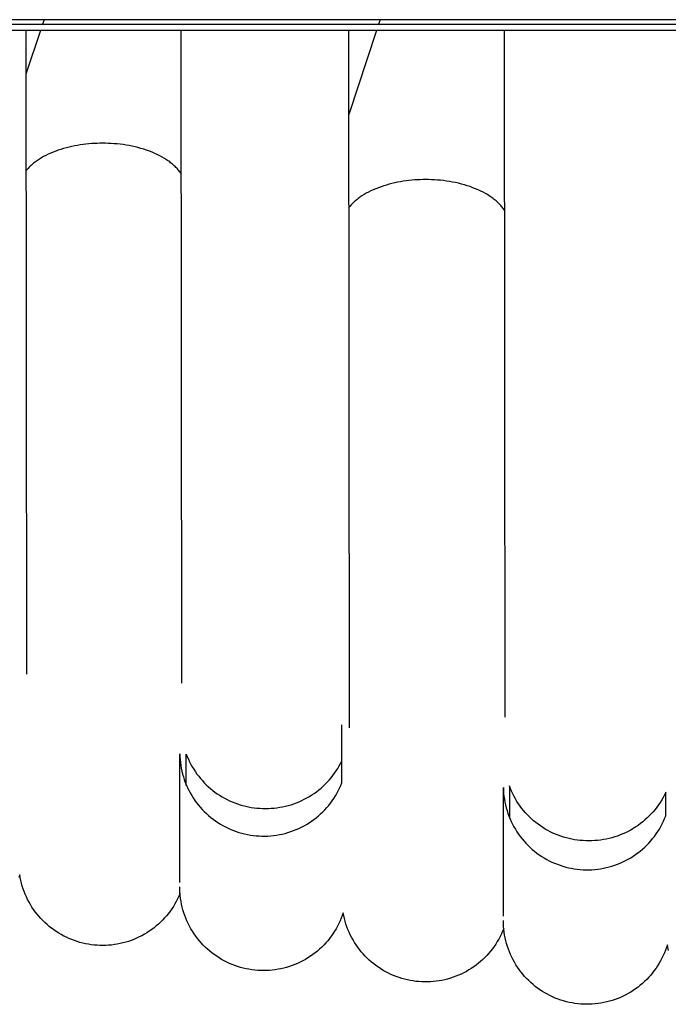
# Model space of a CAD drawing. Header units: millimetres. Extents: x 5000 to 6727, y 0 to 1679.
# Tile 46 of 106: x 5245 to 5278, y 1203 to 1253. Entities that reach past the tile are written whole.
import ezdxf

# ---------------------------------------------------------------- set-up
doc = ezdxf.new("R2010")
doc.units = ezdxf.units.MM
doc.layers.add('Make2D$Sichtbar$Kurven', color=18, linetype='Continuous', true_color=0x000000)

msp = doc.modelspace()

# ---------------------------------------------------------------- linework, layer by layer
at = {"layer": 'Make2D$Sichtbar$Kurven', "color": 18, "lineweight": -3, "true_color": 0x000000}
for p, q in [((5662.502, 1252.648), (5052.502, 1252.648)), ((5052.502, 1252.418), (5662.502, 1252.418)), ((5246.539, 1252.648), (5246.462, 1252.418)), ((5263.58, 1252.648), (5263.504, 1252.418)), ((5662.502, 1252.096), (5052.502, 1252.096)), ((5245.614, 1252.096), (5245.645, 1219.416)), ((5246.355, 1252.096), (5245.616, 1249.876)), ((5253.515, 1218.952), (5253.486, 1252.096)), ((5261.986, 1252.096), (5262.017, 1216.691)), ((5263.398, 1252.096), (5261.99, 1247.838)), ((5269.919, 1217.229), (5269.893, 1252.096)), ((5245.616, 1250.116), (5245.693, 1250.106)), ((5248.943, 1246.355), (5248.801, 1246.343)), ((5249.083, 1246.364), (5248.943, 1246.355)), ((5249.223, 1246.37), (5249.083, 1246.364)), ((5249.361, 1246.374), (5249.223, 1246.37)), ((5249.497, 1246.375), (5249.361, 1246.374)), ((5249.642, 1246.374), (5249.497, 1246.375)), ((5249.789, 1246.37), (5249.642, 1246.374)), ((5249.938, 1246.362), (5249.789, 1246.37)), ((5250.088, 1246.352), (5249.938, 1246.362)), ((5250.239, 1246.339), (5250.088, 1246.352)), ((5246.869, 1245.87), (5246.747, 1245.814)), ((5246.995, 1245.923), (5246.869, 1245.87)), ((5247.124, 1245.973), (5246.995, 1245.923)), ((5247.256, 1246.02), (5247.124, 1245.973)), ((5247.39, 1246.065), (5247.256, 1246.02)), ((5247.527, 1246.106), (5247.39, 1246.065)), ((5247.665, 1246.145), (5247.527, 1246.106)), ((5247.805, 1246.18), (5247.665, 1246.145)), ((5247.946, 1246.212), (5247.805, 1246.18)), ((5248.088, 1246.242), (5247.946, 1246.212)), ((5248.23, 1246.268), (5248.088, 1246.242)), ((5248.373, 1246.291), (5248.23, 1246.268)), ((5248.516, 1246.312), (5248.373, 1246.291)), ((5248.659, 1246.329), (5248.516, 1246.312)), ((5248.801, 1246.343), (5248.659, 1246.329)), ((5250.39, 1246.322), (5250.239, 1246.339)), ((5250.543, 1246.303), (5250.39, 1246.322)), ((5250.695, 1246.279), (5250.543, 1246.303)), ((5250.847, 1246.253), (5250.695, 1246.279)), ((5250.999, 1246.223), (5250.847, 1246.253)), ((5251.149, 1246.189), (5250.999, 1246.223)), ((5251.298, 1246.152), (5251.149, 1246.189)), ((5251.446, 1246.112), (5251.298, 1246.152)), ((5251.592, 1246.068), (5251.446, 1246.112)), ((5251.735, 1246.021), (5251.592, 1246.068)), ((5251.875, 1245.971), (5251.735, 1246.021)), ((5252.012, 1245.917), (5251.875, 1245.971)), ((5252.146, 1245.86), (5252.012, 1245.917)), ((5252.276, 1245.8), (5252.146, 1245.86)), ((5246.004, 1245.359), (5245.96, 1245.323)), ((5246.049, 1245.395), (5246.004, 1245.359)), ((5246.096, 1245.43), (5246.049, 1245.395)), ((5246.144, 1245.465), (5246.096, 1245.43)), ((5246.193, 1245.499), (5246.144, 1245.465)), ((5246.295, 1245.567), (5246.193, 1245.499)), ((5246.402, 1245.632), (5246.295, 1245.567)), ((5246.513, 1245.695), (5246.402, 1245.632)), ((5246.628, 1245.756), (5246.513, 1245.695)), ((5246.747, 1245.814), (5246.628, 1245.756)), ((5252.401, 1245.737), (5252.276, 1245.8)), ((5252.522, 1245.672), (5252.401, 1245.737)), ((5252.638, 1245.604), (5252.522, 1245.672)), ((5252.695, 1245.569), (5252.638, 1245.604)), ((5252.75, 1245.533), (5252.695, 1245.569)), ((5252.803, 1245.497), (5252.75, 1245.533)), ((5252.856, 1245.46), (5252.803, 1245.497)), ((5252.907, 1245.423), (5252.856, 1245.46)), ((5252.956, 1245.385), (5252.907, 1245.423)), ((5253.004, 1245.347), (5252.956, 1245.385)), ((5253.051, 1245.308), (5253.004, 1245.347)), ((5245.653, 1245.021), (5245.621, 1244.983)), ((5245.687, 1245.06), (5245.653, 1245.021)), ((5245.722, 1245.098), (5245.687, 1245.06)), ((5245.758, 1245.137), (5245.722, 1245.098)), ((5245.796, 1245.174), (5245.758, 1245.137)), ((5245.835, 1245.212), (5245.796, 1245.174)), ((5245.875, 1245.249), (5245.835, 1245.212)), ((5245.917, 1245.286), (5245.875, 1245.249)), ((5245.96, 1245.323), (5245.917, 1245.286)), ((5253.096, 1245.269), (5253.051, 1245.308)), ((5253.14, 1245.23), (5253.096, 1245.269)), ((5253.182, 1245.19), (5253.14, 1245.23)), ((5253.222, 1245.15), (5253.182, 1245.19)), ((5253.261, 1245.109), (5253.222, 1245.15)), ((5253.299, 1245.068), (5253.261, 1245.109)), ((5253.335, 1245.027), (5253.299, 1245.068)), ((5253.37, 1244.986), (5253.335, 1245.027)), ((5253.403, 1244.945), (5253.37, 1244.986)), ((5253.434, 1244.903), (5253.403, 1244.945)), ((5253.464, 1244.861), (5253.434, 1244.903)), ((5253.492, 1244.819), (5253.464, 1244.861)), ((5264.324, 1244.362), (5264.181, 1244.329)), ((5264.467, 1244.393), (5264.324, 1244.362)), ((5264.611, 1244.42), (5264.467, 1244.393)), ((5264.756, 1244.443), (5264.611, 1244.42)), ((5264.901, 1244.464), (5264.756, 1244.443)), ((5265.045, 1244.482), (5264.901, 1244.464)), ((5265.189, 1244.497), (5265.045, 1244.482)), ((5265.333, 1244.509), (5265.189, 1244.497)), ((5265.475, 1244.518), (5265.333, 1244.509)), ((5265.616, 1244.525), (5265.475, 1244.518)), ((5265.756, 1244.528), (5265.616, 1244.525)), ((5265.894, 1244.53), (5265.756, 1244.528)), ((5266.04, 1244.528), (5265.894, 1244.53)), ((5266.188, 1244.524), (5266.04, 1244.528)), ((5266.337, 1244.517), (5266.188, 1244.524)), ((5266.488, 1244.506), (5266.337, 1244.517)), ((5266.64, 1244.493), (5266.488, 1244.506)), ((5266.793, 1244.476), (5266.64, 1244.493)), ((5266.946, 1244.456), (5266.793, 1244.476)), ((5267.099, 1244.432), (5266.946, 1244.456)), ((5267.252, 1244.405), (5267.099, 1244.432)), ((5267.405, 1244.375), (5267.252, 1244.405)), ((5267.556, 1244.341), (5267.405, 1244.375)), ((5262.995, 1243.894), (5262.879, 1243.832)), ((5263.114, 1243.954), (5262.995, 1243.894)), ((5263.237, 1244.011), (5263.114, 1243.954)), ((5263.364, 1244.065), (5263.237, 1244.011)), ((5263.494, 1244.117), (5263.364, 1244.065)), ((5263.627, 1244.165), (5263.494, 1244.117)), ((5263.762, 1244.211), (5263.627, 1244.165)), ((5263.9, 1244.253), (5263.762, 1244.211)), ((5264.04, 1244.293), (5263.9, 1244.253)), ((5264.181, 1244.329), (5264.04, 1244.293)), ((5267.706, 1244.304), (5267.556, 1244.341)), ((5267.855, 1244.263), (5267.706, 1244.304)), ((5268.001, 1244.218), (5267.855, 1244.263)), ((5268.145, 1244.17), (5268.001, 1244.218)), ((5268.286, 1244.119), (5268.145, 1244.17)), ((5268.423, 1244.065), (5268.286, 1244.119)), ((5268.557, 1244.007), (5268.423, 1244.065)), ((5268.687, 1243.946), (5268.557, 1244.007)), ((5268.813, 1243.883), (5268.687, 1243.946)), ((5268.934, 1243.816), (5268.813, 1243.883)), ((5262.244, 1243.376), (5262.204, 1243.338)), ((5262.285, 1243.414), (5262.244, 1243.376)), ((5262.328, 1243.451), (5262.285, 1243.414)), ((5262.371, 1243.488), (5262.328, 1243.451)), ((5262.417, 1243.525), (5262.371, 1243.488)), ((5262.463, 1243.561), (5262.417, 1243.525)), ((5262.511, 1243.596), (5262.463, 1243.561)), ((5262.56, 1243.632), (5262.511, 1243.596)), ((5262.61, 1243.666), (5262.56, 1243.632)), ((5262.662, 1243.701), (5262.61, 1243.666)), ((5262.768, 1243.767), (5262.662, 1243.701)), ((5262.879, 1243.832), (5262.768, 1243.767)), ((5268.993, 1243.782), (5268.934, 1243.816)), ((5269.051, 1243.747), (5268.993, 1243.782)), ((5269.107, 1243.712), (5269.051, 1243.747)), ((5269.162, 1243.676), (5269.107, 1243.712)), ((5269.216, 1243.639), (5269.162, 1243.676)), ((5269.268, 1243.602), (5269.216, 1243.639)), ((5269.319, 1243.564), (5269.268, 1243.602)), ((5269.368, 1243.526), (5269.319, 1243.564)), ((5269.416, 1243.487), (5269.368, 1243.526)), ((5269.462, 1243.448), (5269.416, 1243.487)), ((5269.507, 1243.409), (5269.462, 1243.448)), ((5269.551, 1243.369), (5269.507, 1243.409)), ((5269.593, 1243.329), (5269.551, 1243.369)), ((5262.025, 1243.144), (5261.994, 1243.105)), ((5262.058, 1243.184), (5262.025, 1243.144)), ((5262.093, 1243.223), (5262.058, 1243.184)), ((5262.128, 1243.261), (5262.093, 1243.223)), ((5262.165, 1243.3), (5262.128, 1243.261)), ((5262.204, 1243.338), (5262.165, 1243.3)), ((5269.633, 1243.288), (5269.593, 1243.329)), ((5269.672, 1243.247), (5269.633, 1243.288)), ((5269.709, 1243.206), (5269.672, 1243.247)), ((5269.745, 1243.164), (5269.709, 1243.206)), ((5269.779, 1243.122), (5269.745, 1243.164)), ((5269.812, 1243.081), (5269.779, 1243.122)), ((5269.843, 1243.038), (5269.812, 1243.081)), ((5269.872, 1242.996), (5269.843, 1243.038)), ((5269.9, 1242.954), (5269.872, 1242.996)), ((5261.644, 1214.796), (5261.644, 1216.845)), ((5253.417, 1208.836), (5253.417, 1215.372)), ((5253.417, 1215.372), (5253.422, 1215.224)), ((5253.747, 1213.758), (5253.747, 1215.36)), ((5253.747, 1215.36), (5253.8, 1215.226)), ((5253.422, 1215.224), (5253.433, 1215.076)), ((5253.433, 1215.076), (5253.448, 1214.929)), ((5253.448, 1214.929), (5253.469, 1214.782)), ((5253.8, 1215.226), (5253.857, 1215.094)), ((5253.857, 1215.094), (5253.919, 1214.963)), ((5253.919, 1214.963), (5253.985, 1214.835)), ((5261.508, 1214.755), (5261.578, 1214.883)), ((5261.578, 1214.883), (5261.644, 1215.013)), ((5253.469, 1214.782), (5253.495, 1214.636)), ((5253.495, 1214.636), (5253.526, 1214.491)), ((5253.526, 1214.491), (5253.562, 1214.347)), ((5253.985, 1214.835), (5254.055, 1214.709)), ((5254.055, 1214.709), (5254.13, 1214.586)), ((5254.13, 1214.586), (5254.209, 1214.465)), ((5254.209, 1214.465), (5254.292, 1214.347)), ((5261.185, 1214.269), (5261.272, 1214.386)), ((5261.272, 1214.386), (5261.355, 1214.506)), ((5261.355, 1214.506), (5261.433, 1214.629)), ((5261.433, 1214.629), (5261.508, 1214.755)), ((5261.644, 1213.9), (5261.644, 1214.796)), ((5253.562, 1214.347), (5253.603, 1214.205)), ((5253.603, 1214.205), (5253.649, 1214.064)), ((5253.649, 1214.064), (5253.7, 1213.925)), ((5253.7, 1213.925), (5253.756, 1213.787)), ((5254.292, 1214.347), (5254.379, 1214.232)), ((5254.379, 1214.232), (5254.469, 1214.12)), ((5254.469, 1214.12), (5254.564, 1214.011)), ((5254.564, 1214.011), (5254.662, 1213.905)), ((5254.662, 1213.905), (5254.764, 1213.802)), ((5260.799, 1213.831), (5260.901, 1213.936)), ((5260.901, 1213.936), (5260.999, 1214.043)), ((5260.999, 1214.043), (5261.094, 1214.154)), ((5261.094, 1214.154), (5261.185, 1214.269)), ((5261.587, 1213.763), (5261.644, 1213.9)), ((5253.756, 1213.787), (5253.816, 1213.652)), ((5253.816, 1213.652), (5253.881, 1213.519)), ((5253.881, 1213.519), (5253.951, 1213.388)), ((5253.951, 1213.388), (5254.025, 1213.259)), ((5254.764, 1213.802), (5254.869, 1213.704)), ((5254.869, 1213.704), (5254.977, 1213.608)), ((5254.977, 1213.608), (5255.089, 1213.517)), ((5255.089, 1213.517), (5255.203, 1213.429)), ((5255.203, 1213.429), (5255.321, 1213.346)), ((5260.117, 1213.284), (5260.238, 1213.365)), ((5260.238, 1213.365), (5260.356, 1213.45)), ((5260.356, 1213.45), (5260.472, 1213.54)), ((5260.472, 1213.54), (5260.584, 1213.633)), ((5260.584, 1213.633), (5260.693, 1213.73)), ((5260.693, 1213.73), (5260.799, 1213.831)), ((5261.315, 1213.237), (5261.39, 1213.365)), ((5261.39, 1213.365), (5261.46, 1213.495)), ((5261.46, 1213.495), (5261.526, 1213.628)), ((5261.526, 1213.628), (5261.587, 1213.763)), ((5269.833, 1207.124), (5269.833, 1213.66)), ((5269.833, 1213.66), (5269.839, 1213.511)), ((5269.839, 1213.511), (5269.849, 1213.363)), ((5269.849, 1213.363), (5269.865, 1213.215)), ((5270.196, 1213.606), (5270.144, 1213.741)), ((5270.144, 1213.741), (5270.144, 1212.094)), ((5270.252, 1213.472), (5270.196, 1213.606)), ((5270.314, 1213.341), (5270.252, 1213.472)), ((5278.073, 1213.426), (5278.008, 1213.293)), ((5278.073, 1213.254), (5278.073, 1213.426)), ((5254.025, 1213.259), (5254.104, 1213.134)), ((5254.104, 1213.134), (5254.186, 1213.011)), ((5254.186, 1213.011), (5254.274, 1212.891)), ((5254.274, 1212.891), (5254.365, 1212.774)), ((5255.321, 1213.346), (5255.441, 1213.266)), ((5255.441, 1213.266), (5255.564, 1213.191)), ((5255.564, 1213.191), (5255.69, 1213.119)), ((5255.69, 1213.119), (5255.817, 1213.052)), ((5255.817, 1213.052), (5255.947, 1212.99)), ((5255.947, 1212.99), (5256.079, 1212.932)), ((5256.079, 1212.932), (5256.213, 1212.878)), ((5256.213, 1212.878), (5256.349, 1212.829)), ((5259.2, 1212.837), (5259.338, 1212.887)), ((5259.338, 1212.887), (5259.473, 1212.942)), ((5259.473, 1212.942), (5259.606, 1213.001)), ((5259.606, 1213.001), (5259.737, 1213.065)), ((5259.737, 1213.065), (5259.866, 1213.134)), ((5259.866, 1213.134), (5259.993, 1213.207)), ((5259.993, 1213.207), (5260.117, 1213.284)), ((5260.972, 1212.754), (5261.064, 1212.87)), ((5261.064, 1212.87), (5261.152, 1212.989)), ((5261.152, 1212.989), (5261.235, 1213.112)), ((5261.235, 1213.112), (5261.315, 1213.237)), ((5269.865, 1213.215), (5269.886, 1213.068)), ((5269.886, 1213.068), (5269.912, 1212.922)), ((5269.912, 1212.922), (5269.944, 1212.776)), ((5270.38, 1213.212), (5270.314, 1213.341)), ((5270.45, 1213.085), (5270.38, 1213.212)), ((5270.524, 1212.96), (5270.45, 1213.085)), ((5270.603, 1212.839), (5270.524, 1212.96)), ((5277.788, 1212.908), (5277.705, 1212.786)), ((5277.866, 1213.034), (5277.788, 1212.908)), ((5277.939, 1213.162), (5277.866, 1213.034)), ((5278.008, 1213.293), (5277.939, 1213.162)), ((5278.073, 1212.221), (5278.073, 1213.254)), ((5254.365, 1212.774), (5254.46, 1212.661)), ((5254.46, 1212.661), (5254.559, 1212.55)), ((5254.559, 1212.55), (5254.662, 1212.444)), ((5254.662, 1212.444), (5254.769, 1212.341)), ((5256.349, 1212.829), (5256.486, 1212.785)), ((5256.486, 1212.785), (5256.625, 1212.745)), ((5256.625, 1212.745), (5256.765, 1212.71)), ((5256.654, 1212.744), (5256.653, 1212.744)), ((5256.765, 1212.71), (5256.906, 1212.68)), ((5256.906, 1212.68), (5257.048, 1212.655)), ((5257.048, 1212.655), (5257.191, 1212.634)), ((5257.191, 1212.634), (5257.334, 1212.619)), ((5257.334, 1212.619), (5257.478, 1212.608)), ((5257.478, 1212.608), (5257.622, 1212.602)), ((5257.622, 1212.602), (5257.767, 1212.601)), ((5257.767, 1212.601), (5257.913, 1212.602)), ((5257.913, 1212.602), (5258.059, 1212.609)), ((5258.059, 1212.609), (5258.204, 1212.62)), ((5258.204, 1212.62), (5258.349, 1212.636)), ((5258.349, 1212.636), (5258.494, 1212.657)), ((5258.494, 1212.657), (5258.637, 1212.683)), ((5258.637, 1212.683), (5258.78, 1212.714)), ((5258.78, 1212.714), (5258.922, 1212.75)), ((5258.922, 1212.75), (5259.062, 1212.791)), ((5259.062, 1212.791), (5259.2, 1212.837)), ((5260.565, 1212.323), (5260.672, 1212.425)), ((5260.672, 1212.425), (5260.776, 1212.531)), ((5260.776, 1212.531), (5260.876, 1212.641)), ((5260.876, 1212.641), (5260.972, 1212.754)), ((5269.944, 1212.776), (5269.98, 1212.632)), ((5269.98, 1212.632), (5270.021, 1212.489)), ((5270.021, 1212.489), (5270.067, 1212.348)), ((5270.067, 1212.348), (5270.118, 1212.208)), ((5270.685, 1212.72), (5270.603, 1212.839)), ((5270.772, 1212.604), (5270.685, 1212.72)), ((5270.863, 1212.491), (5270.772, 1212.604)), ((5270.957, 1212.381), (5270.863, 1212.491)), ((5271.055, 1212.274), (5270.957, 1212.381)), ((5277.434, 1212.435), (5277.335, 1212.325)), ((5277.528, 1212.549), (5277.434, 1212.435)), ((5277.619, 1212.666), (5277.528, 1212.549)), ((5277.705, 1212.786), (5277.619, 1212.666)), ((5254.769, 1212.341), (5254.879, 1212.241)), ((5254.879, 1212.241), (5254.992, 1212.146)), ((5254.992, 1212.146), (5255.109, 1212.055)), ((5255.109, 1212.055), (5255.229, 1211.967)), ((5255.229, 1211.967), (5255.352, 1211.884)), ((5255.352, 1211.884), (5255.477, 1211.806)), ((5259.853, 1211.792), (5259.979, 1211.87)), ((5259.979, 1211.87), (5260.103, 1211.952)), ((5260.103, 1211.952), (5260.223, 1212.039)), ((5260.223, 1212.039), (5260.34, 1212.13)), ((5260.34, 1212.13), (5260.454, 1212.224)), ((5260.454, 1212.224), (5260.565, 1212.323)), ((5270.118, 1212.208), (5270.174, 1212.071)), ((5270.174, 1212.071), (5270.235, 1211.935)), ((5270.235, 1211.935), (5270.301, 1211.801)), ((5271.157, 1212.171), (5271.055, 1212.274)), ((5271.262, 1212.071), (5271.157, 1212.171)), ((5271.371, 1211.975), (5271.262, 1212.071)), ((5271.483, 1211.883), (5271.371, 1211.975)), ((5271.598, 1211.795), (5271.483, 1211.883)), ((5276.905, 1211.92), (5276.789, 1211.829)), ((5277.017, 1212.016), (5276.905, 1211.92)), ((5277.127, 1212.115), (5277.017, 1212.016)), ((5277.233, 1212.218), (5277.127, 1212.115)), ((5277.335, 1212.325), (5277.233, 1212.218)), ((5277.892, 1211.813), (5277.957, 1211.947)), ((5277.957, 1211.947), (5278.017, 1212.083)), ((5278.017, 1212.083), (5278.073, 1212.221)), ((5255.477, 1211.806), (5255.606, 1211.731)), ((5255.606, 1211.731), (5255.736, 1211.662)), ((5255.736, 1211.662), (5255.87, 1211.596)), ((5255.87, 1211.596), (5256.005, 1211.536)), ((5256.005, 1211.536), (5256.142, 1211.48)), ((5256.142, 1211.48), (5256.281, 1211.429)), ((5256.281, 1211.429), (5256.422, 1211.383)), ((5256.422, 1211.383), (5256.565, 1211.342)), ((5258.763, 1211.335), (5258.906, 1211.375)), ((5258.906, 1211.375), (5259.047, 1211.421)), ((5259.047, 1211.421), (5259.187, 1211.471)), ((5259.187, 1211.471), (5259.324, 1211.526)), ((5259.324, 1211.526), (5259.46, 1211.585)), ((5259.46, 1211.585), (5259.593, 1211.65)), ((5259.593, 1211.65), (5259.725, 1211.719)), ((5259.725, 1211.719), (5259.853, 1211.792)), ((5270.301, 1211.801), (5270.371, 1211.67)), ((5270.371, 1211.67), (5270.445, 1211.542)), ((5270.445, 1211.542), (5270.524, 1211.416)), ((5270.524, 1211.416), (5270.608, 1211.293)), ((5271.716, 1211.71), (5271.598, 1211.795)), ((5271.836, 1211.63), (5271.716, 1211.71)), ((5271.959, 1211.554), (5271.836, 1211.63)), ((5272.085, 1211.482), (5271.959, 1211.554)), ((5272.214, 1211.414), (5272.085, 1211.482)), ((5272.344, 1211.351), (5272.214, 1211.414)), ((5272.477, 1211.292), (5272.344, 1211.351)), ((5276.032, 1211.369), (5275.897, 1211.308)), ((5276.165, 1211.434), (5276.032, 1211.369)), ((5276.295, 1211.504), (5276.165, 1211.434)), ((5276.422, 1211.579), (5276.295, 1211.504)), ((5276.547, 1211.658), (5276.422, 1211.579)), ((5276.669, 1211.741), (5276.547, 1211.658)), ((5276.789, 1211.829), (5276.669, 1211.741)), ((5277.587, 1211.304), (5277.67, 1211.427)), ((5277.67, 1211.427), (5277.748, 1211.553)), ((5277.748, 1211.553), (5277.822, 1211.682)), ((5277.822, 1211.682), (5277.892, 1211.813)), ((5256.565, 1211.342), (5256.708, 1211.306)), ((5256.708, 1211.306), (5256.853, 1211.274)), ((5256.853, 1211.274), (5256.999, 1211.248)), ((5256.999, 1211.248), (5257.146, 1211.227)), ((5257.146, 1211.227), (5257.293, 1211.211)), ((5257.293, 1211.211), (5257.441, 1211.201)), ((5257.441, 1211.201), (5257.589, 1211.195)), ((5257.589, 1211.195), (5257.738, 1211.195)), ((5257.738, 1211.195), (5257.886, 1211.199)), ((5257.886, 1211.199), (5258.034, 1211.209)), ((5258.034, 1211.209), (5258.181, 1211.224)), ((5258.181, 1211.224), (5258.328, 1211.244)), ((5258.328, 1211.244), (5258.474, 1211.269)), ((5258.474, 1211.269), (5258.619, 1211.3)), ((5258.619, 1211.3), (5258.763, 1211.335)), ((5270.608, 1211.293), (5270.695, 1211.172)), ((5270.695, 1211.172), (5270.787, 1211.055)), ((5270.787, 1211.055), (5270.883, 1210.942)), ((5270.883, 1210.942), (5270.982, 1210.831)), ((5272.611, 1211.238), (5272.477, 1211.292)), ((5272.747, 1211.189), (5272.611, 1211.238)), ((5272.885, 1211.144), (5272.747, 1211.189)), ((5273.024, 1211.104), (5272.885, 1211.144)), ((5273.165, 1211.069), (5273.024, 1211.104)), ((5273.307, 1211.038), (5273.165, 1211.069)), ((5273.449, 1211.013), (5273.307, 1211.038)), ((5273.593, 1210.992), (5273.449, 1211.013)), ((5273.737, 1210.976), (5273.593, 1210.992)), ((5273.881, 1210.966), (5273.737, 1210.976)), ((5274.026, 1210.96), (5273.881, 1210.966)), ((5274.171, 1210.959), (5274.026, 1210.96)), ((5274.319, 1210.96), (5274.171, 1210.959)), ((5274.467, 1210.966), (5274.319, 1210.96)), ((5274.614, 1210.978), (5274.467, 1210.966)), ((5274.761, 1210.995), (5274.614, 1210.978)), ((5274.907, 1211.016), (5274.761, 1210.995)), ((5275.053, 1211.043), (5274.907, 1211.016)), ((5275.197, 1211.075), (5275.053, 1211.043)), ((5275.34, 1211.112), (5275.197, 1211.075)), ((5275.482, 1211.153), (5275.34, 1211.112)), ((5275.622, 1211.2), (5275.482, 1211.153)), ((5275.761, 1211.252), (5275.622, 1211.2)), ((5275.897, 1211.308), (5275.761, 1211.252)), ((5277.213, 1210.841), (5277.313, 1210.952)), ((5277.313, 1210.952), (5277.408, 1211.066)), ((5277.408, 1211.066), (5277.499, 1211.183)), ((5277.499, 1211.183), (5277.587, 1211.304)), ((5270.982, 1210.831), (5271.086, 1210.725)), ((5271.086, 1210.725), (5271.193, 1210.622)), ((5271.193, 1210.622), (5271.304, 1210.522)), ((5271.304, 1210.522), (5271.418, 1210.427)), ((5271.418, 1210.427), (5271.535, 1210.336)), ((5276.662, 1210.344), (5276.779, 1210.435)), ((5276.779, 1210.435), (5276.893, 1210.531)), ((5276.893, 1210.531), (5277.003, 1210.631)), ((5277.003, 1210.631), (5277.11, 1210.734)), ((5277.11, 1210.734), (5277.213, 1210.841)), ((5271.535, 1210.336), (5271.655, 1210.248)), ((5271.655, 1210.248), (5271.779, 1210.165)), ((5271.779, 1210.165), (5271.905, 1210.087)), ((5271.905, 1210.087), (5272.034, 1210.013)), ((5272.034, 1210.013), (5272.165, 1209.943)), ((5272.165, 1209.943), (5272.299, 1209.878)), ((5272.299, 1209.878), (5272.435, 1209.818)), ((5275.764, 1209.823), (5275.9, 1209.884)), ((5275.9, 1209.884), (5276.033, 1209.949)), ((5276.033, 1209.949), (5276.164, 1210.019)), ((5276.164, 1210.019), (5276.293, 1210.094)), ((5276.293, 1210.094), (5276.419, 1210.173)), ((5276.419, 1210.173), (5276.542, 1210.256)), ((5276.542, 1210.256), (5276.662, 1210.344)), ((5272.435, 1209.818), (5272.573, 1209.763)), ((5272.573, 1209.763), (5272.713, 1209.712)), ((5272.713, 1209.712), (5272.854, 1209.666)), ((5272.854, 1209.666), (5272.997, 1209.625)), ((5272.997, 1209.625), (5273.142, 1209.59)), ((5273.142, 1209.59), (5273.287, 1209.559)), ((5273.287, 1209.559), (5273.434, 1209.534)), ((5273.434, 1209.534), (5273.581, 1209.513)), ((5273.581, 1209.513), (5273.729, 1209.498)), ((5273.729, 1209.498), (5273.877, 1209.488)), ((5273.877, 1209.488), (5274.026, 1209.483)), ((5274.026, 1209.483), (5274.174, 1209.483)), ((5274.174, 1209.483), (5274.323, 1209.488)), ((5274.323, 1209.488), (5274.471, 1209.499)), ((5274.471, 1209.499), (5274.619, 1209.515)), ((5274.619, 1209.515), (5274.766, 1209.536)), ((5274.766, 1209.536), (5274.913, 1209.562)), ((5274.913, 1209.562), (5275.058, 1209.593)), ((5275.058, 1209.593), (5275.202, 1209.629)), ((5275.202, 1209.629), (5275.345, 1209.67)), ((5275.345, 1209.67), (5275.486, 1209.716)), ((5275.486, 1209.716), (5275.626, 1209.767)), ((5275.626, 1209.767), (5275.764, 1209.823)), ((5245.298, 1209.234), (5245.247, 1209.096)), ((5245.323, 1209.089), (5245.298, 1209.234)), ((5245.353, 1208.945), (5245.323, 1209.089)), ((5245.389, 1208.802), (5245.353, 1208.945)), ((5245.429, 1208.661), (5245.389, 1208.802)), ((5245.474, 1208.521), (5245.429, 1208.661)), ((5245.524, 1208.382), (5245.474, 1208.521)), ((5245.578, 1208.245), (5245.524, 1208.382)), ((5253.419, 1208.468), (5253.417, 1208.616)), ((5253.427, 1208.32), (5253.419, 1208.468)), ((5245.637, 1208.111), (5245.578, 1208.245)), ((5245.701, 1207.978), (5245.637, 1208.111)), ((5245.77, 1207.848), (5245.701, 1207.978)), ((5253.242, 1207.88), (5253.17, 1207.752)), ((5253.309, 1208.011), (5253.242, 1207.88)), ((5253.372, 1208.144), (5253.309, 1208.011)), ((5253.43, 1208.279), (5253.372, 1208.144)), ((5253.44, 1208.172), (5253.427, 1208.32)), ((5253.458, 1208.025), (5253.44, 1208.172)), ((5253.481, 1207.878), (5253.458, 1208.025)), ((5253.509, 1207.733), (5253.481, 1207.878)), ((5245.843, 1207.72), (5245.77, 1207.848)), ((5245.92, 1207.595), (5245.843, 1207.72)), ((5246.002, 1207.472), (5245.92, 1207.595)), ((5246.088, 1207.352), (5246.002, 1207.472)), ((5246.178, 1207.236), (5246.088, 1207.352)), ((5252.928, 1207.382), (5252.839, 1207.265)), ((5253.013, 1207.502), (5252.928, 1207.382)), ((5253.094, 1207.626), (5253.013, 1207.502)), ((5253.17, 1207.752), (5253.094, 1207.626)), ((5253.543, 1207.588), (5253.509, 1207.733)), ((5253.581, 1207.445), (5253.543, 1207.588)), ((5253.625, 1207.303), (5253.581, 1207.445)), ((5246.272, 1207.123), (5246.178, 1207.236)), ((5246.369, 1207.012), (5246.272, 1207.123)), ((5246.471, 1206.906), (5246.369, 1207.012)), ((5246.576, 1206.803), (5246.471, 1206.906)), ((5252.549, 1206.932), (5252.445, 1206.828)), ((5252.65, 1207.04), (5252.549, 1206.932)), ((5252.746, 1207.151), (5252.65, 1207.04)), ((5252.839, 1207.265), (5252.746, 1207.151)), ((5253.673, 1207.163), (5253.625, 1207.303)), ((5253.726, 1207.024), (5253.673, 1207.163)), ((5253.784, 1206.888), (5253.726, 1207.024)), ((5253.847, 1206.753), (5253.784, 1206.888)), ((5261.549, 1206.887), (5261.486, 1206.752)), ((5261.607, 1207.023), (5261.549, 1206.887)), ((5261.66, 1207.162), (5261.607, 1207.023)), ((5261.708, 1207.302), (5261.66, 1207.162)), ((5261.736, 1207.158), (5261.708, 1207.302)), ((5261.769, 1207.014), (5261.736, 1207.158)), ((5261.807, 1206.872), (5261.769, 1207.014)), ((5261.85, 1206.731), (5261.807, 1206.872)), ((5269.836, 1206.757), (5269.833, 1206.904)), ((5246.685, 1206.704), (5246.576, 1206.803)), ((5246.797, 1206.608), (5246.685, 1206.704)), ((5246.912, 1206.517), (5246.797, 1206.608)), ((5247.03, 1206.429), (5246.912, 1206.517)), ((5247.152, 1206.346), (5247.03, 1206.429)), ((5251.873, 1206.366), (5251.749, 1206.286)), ((5251.994, 1206.45), (5251.873, 1206.366)), ((5252.111, 1206.539), (5251.994, 1206.45)), ((5252.226, 1206.632), (5252.111, 1206.539)), ((5252.337, 1206.728), (5252.226, 1206.632)), ((5252.445, 1206.828), (5252.337, 1206.728)), ((5253.914, 1206.621), (5253.847, 1206.753)), ((5253.986, 1206.491), (5253.914, 1206.621)), ((5254.062, 1206.364), (5253.986, 1206.491)), ((5254.143, 1206.24), (5254.062, 1206.364)), ((5261.27, 1206.363), (5261.189, 1206.239)), ((5261.347, 1206.49), (5261.27, 1206.363)), ((5261.419, 1206.62), (5261.347, 1206.49)), ((5261.486, 1206.752), (5261.419, 1206.62)), ((5261.898, 1206.592), (5261.85, 1206.731)), ((5261.95, 1206.455), (5261.898, 1206.592)), ((5262.007, 1206.32), (5261.95, 1206.455)), ((5269.797, 1206.36), (5269.737, 1206.226)), ((5269.853, 1206.496), (5269.797, 1206.36)), ((5269.844, 1206.609), (5269.836, 1206.757)), ((5269.856, 1206.462), (5269.844, 1206.609)), ((5269.874, 1206.315), (5269.856, 1206.462)), ((5247.276, 1206.267), (5247.152, 1206.346)), ((5247.403, 1206.192), (5247.276, 1206.267)), ((5247.532, 1206.121), (5247.403, 1206.192)), ((5247.664, 1206.056), (5247.532, 1206.121)), ((5247.798, 1205.994), (5247.664, 1206.056)), ((5247.934, 1205.938), (5247.798, 1205.994)), ((5248.071, 1205.886), (5247.934, 1205.938)), ((5248.211, 1205.839), (5248.071, 1205.886)), ((5250.818, 1205.851), (5250.677, 1205.807)), ((5250.957, 1205.899), (5250.818, 1205.851)), ((5251.095, 1205.952), (5250.957, 1205.899)), ((5251.23, 1206.009), (5251.095, 1205.952)), ((5251.363, 1206.072), (5251.23, 1206.009)), ((5251.495, 1206.139), (5251.363, 1206.072)), ((5251.623, 1206.21), (5251.495, 1206.139)), ((5251.749, 1206.286), (5251.623, 1206.21)), ((5254.228, 1206.118), (5254.143, 1206.24)), ((5254.317, 1206), (5254.228, 1206.118)), ((5254.411, 1205.885), (5254.317, 1206)), ((5254.508, 1205.773), (5254.411, 1205.885)), ((5260.922, 1205.884), (5260.824, 1205.772)), ((5261.015, 1205.999), (5260.922, 1205.884)), ((5261.104, 1206.117), (5261.015, 1205.999)), ((5261.189, 1206.239), (5261.104, 1206.117)), ((5262.069, 1206.186), (5262.007, 1206.32)), ((5262.136, 1206.055), (5262.069, 1206.186)), ((5262.207, 1205.926), (5262.136, 1206.055)), ((5262.282, 1205.8), (5262.207, 1205.926)), ((5269.602, 1205.965), (5269.528, 1205.837)), ((5269.672, 1206.094), (5269.602, 1205.965)), ((5269.737, 1206.226), (5269.672, 1206.094)), ((5269.897, 1206.17), (5269.874, 1206.315)), ((5269.925, 1206.025), (5269.897, 1206.17)), ((5269.958, 1205.881), (5269.925, 1206.025)), ((5269.996, 1205.738), (5269.958, 1205.881)), ((5248.352, 1205.797), (5248.211, 1205.839)), ((5248.494, 1205.76), (5248.352, 1205.797)), ((5248.638, 1205.728), (5248.494, 1205.76)), ((5248.783, 1205.7), (5248.638, 1205.728)), ((5248.928, 1205.678), (5248.783, 1205.7)), ((5249.074, 1205.661), (5248.928, 1205.678)), ((5249.221, 1205.649), (5249.074, 1205.661)), ((5249.368, 1205.642), (5249.221, 1205.649)), ((5249.515, 1205.64), (5249.368, 1205.642)), ((5249.663, 1205.643), (5249.515, 1205.64)), ((5249.81, 1205.651), (5249.663, 1205.643)), ((5249.956, 1205.665), (5249.81, 1205.651)), ((5250.102, 1205.683), (5249.956, 1205.665)), ((5250.248, 1205.707), (5250.102, 1205.683)), ((5250.392, 1205.735), (5250.248, 1205.707)), ((5250.535, 1205.769), (5250.392, 1205.735)), ((5250.677, 1205.807), (5250.535, 1205.769)), ((5254.609, 1205.664), (5254.508, 1205.773)), ((5254.714, 1205.559), (5254.609, 1205.664)), ((5254.823, 1205.458), (5254.714, 1205.559)), ((5254.934, 1205.361), (5254.823, 1205.458)), ((5255.05, 1205.267), (5254.934, 1205.361)), ((5260.398, 1205.36), (5260.282, 1205.267)), ((5260.51, 1205.457), (5260.398, 1205.36)), ((5260.618, 1205.558), (5260.51, 1205.457)), ((5260.723, 1205.663), (5260.618, 1205.558)), ((5260.824, 1205.772), (5260.723, 1205.663)), ((5262.362, 1205.676), (5262.282, 1205.8)), ((5262.446, 1205.556), (5262.362, 1205.676)), ((5262.534, 1205.438), (5262.446, 1205.556)), ((5262.626, 1205.323), (5262.534, 1205.438)), ((5269.189, 1205.357), (5269.095, 1205.245)), ((5269.28, 1205.473), (5269.189, 1205.357)), ((5269.367, 1205.591), (5269.28, 1205.473)), ((5269.45, 1205.713), (5269.367, 1205.591)), ((5269.528, 1205.837), (5269.45, 1205.713)), ((5270.039, 1205.597), (5269.996, 1205.738)), ((5270.087, 1205.457), (5270.039, 1205.597)), ((5270.14, 1205.319), (5270.087, 1205.457)), ((5278.058, 1205.399), (5278.003, 1205.262)), ((5278.108, 1205.538), (5278.058, 1205.399)), ((5278.153, 1205.679), (5278.108, 1205.538)), ((5278.183, 1205.535), (5278.153, 1205.679)), ((5278.219, 1205.392), (5278.183, 1205.535)), ((5255.168, 1205.178), (5255.05, 1205.267)), ((5255.29, 1205.093), (5255.168, 1205.178)), ((5255.414, 1205.012), (5255.29, 1205.093)), ((5255.541, 1204.936), (5255.414, 1205.012)), ((5255.671, 1204.864), (5255.541, 1204.936)), ((5255.803, 1204.797), (5255.671, 1204.864)), ((5259.661, 1204.863), (5259.529, 1204.796)), ((5259.791, 1204.935), (5259.661, 1204.863)), ((5259.918, 1205.012), (5259.791, 1204.935)), ((5260.042, 1205.092), (5259.918, 1205.012)), ((5260.164, 1205.177), (5260.042, 1205.092)), ((5260.282, 1205.267), (5260.164, 1205.177)), ((5262.722, 1205.212), (5262.626, 1205.323)), ((5262.821, 1205.104), (5262.722, 1205.212)), ((5262.925, 1204.999), (5262.821, 1205.104)), ((5263.032, 1204.898), (5262.925, 1204.999)), ((5263.142, 1204.801), (5263.032, 1204.898)), ((5268.788, 1204.928), (5268.678, 1204.83)), ((5268.894, 1205.03), (5268.788, 1204.928)), ((5268.996, 1205.136), (5268.894, 1205.03)), ((5269.095, 1205.245), (5268.996, 1205.136)), ((5270.197, 1205.183), (5270.14, 1205.319)), ((5270.26, 1205.049), (5270.197, 1205.183)), ((5270.326, 1204.917), (5270.26, 1205.049)), ((5270.398, 1204.788), (5270.326, 1204.917)), ((5277.811, 1204.863), (5277.738, 1204.735)), ((5277.88, 1204.994), (5277.811, 1204.863)), ((5277.944, 1205.127), (5277.88, 1204.994)), ((5278.003, 1205.262), (5277.944, 1205.127)), ((5255.938, 1204.734), (5255.803, 1204.797)), ((5256.074, 1204.676), (5255.938, 1204.734)), ((5256.213, 1204.623), (5256.074, 1204.676)), ((5256.353, 1204.574), (5256.213, 1204.623)), ((5256.495, 1204.531), (5256.353, 1204.574)), ((5256.638, 1204.493), (5256.495, 1204.531)), ((5256.782, 1204.459), (5256.638, 1204.493)), ((5256.928, 1204.431), (5256.782, 1204.459)), ((5257.075, 1204.408), (5256.928, 1204.431)), ((5257.222, 1204.39), (5257.075, 1204.408)), ((5257.37, 1204.377), (5257.222, 1204.39)), ((5257.518, 1204.369), (5257.37, 1204.377)), ((5257.666, 1204.366), (5257.518, 1204.369)), ((5257.814, 1204.369), (5257.666, 1204.366)), ((5257.962, 1204.377), (5257.814, 1204.369)), ((5258.11, 1204.389), (5257.962, 1204.377)), ((5258.257, 1204.408), (5258.11, 1204.389)), ((5258.404, 1204.431), (5258.257, 1204.408)), ((5258.549, 1204.459), (5258.404, 1204.431)), ((5258.694, 1204.492), (5258.549, 1204.459)), ((5258.837, 1204.531), (5258.694, 1204.492)), ((5258.979, 1204.574), (5258.837, 1204.531)), ((5259.119, 1204.622), (5258.979, 1204.574)), ((5259.258, 1204.675), (5259.119, 1204.622)), ((5259.394, 1204.733), (5259.258, 1204.675)), ((5259.529, 1204.796), (5259.394, 1204.733)), ((5263.256, 1204.708), (5263.142, 1204.801)), ((5263.373, 1204.619), (5263.256, 1204.708)), ((5263.493, 1204.533), (5263.373, 1204.619)), ((5263.615, 1204.452), (5263.493, 1204.533)), ((5263.741, 1204.376), (5263.615, 1204.452)), ((5263.869, 1204.304), (5263.741, 1204.376)), ((5268.084, 1204.398), (5267.957, 1204.325)), ((5268.209, 1204.476), (5268.084, 1204.398)), ((5268.331, 1204.559), (5268.209, 1204.476)), ((5268.45, 1204.645), (5268.331, 1204.559)), ((5268.566, 1204.735), (5268.45, 1204.645)), ((5268.678, 1204.83), (5268.566, 1204.735)), ((5270.473, 1204.661), (5270.398, 1204.788)), ((5270.553, 1204.537), (5270.473, 1204.661)), ((5270.638, 1204.416), (5270.553, 1204.537)), ((5270.726, 1204.298), (5270.638, 1204.416)), ((5277.492, 1204.366), (5277.402, 1204.249)), ((5277.578, 1204.486), (5277.492, 1204.366)), ((5277.66, 1204.609), (5277.578, 1204.486)), ((5277.738, 1204.735), (5277.66, 1204.609)), ((5263.999, 1204.236), (5263.869, 1204.304)), ((5264.132, 1204.172), (5263.999, 1204.236)), ((5264.267, 1204.114), (5264.132, 1204.172)), ((5264.404, 1204.06), (5264.267, 1204.114)), ((5264.542, 1204.011), (5264.404, 1204.06)), ((5264.683, 1203.966), (5264.542, 1204.011)), ((5264.824, 1203.927), (5264.683, 1203.966)), ((5264.967, 1203.892), (5264.824, 1203.927)), ((5265.111, 1203.863), (5264.967, 1203.892)), ((5265.256, 1203.838), (5265.111, 1203.863)), ((5266.719, 1203.871), (5266.574, 1203.845)), ((5266.863, 1203.902), (5266.719, 1203.871)), ((5267.005, 1203.938), (5266.863, 1203.902)), ((5267.147, 1203.979), (5267.005, 1203.938)), ((5267.286, 1204.025), (5267.147, 1203.979)), ((5267.424, 1204.076), (5267.286, 1204.025)), ((5267.561, 1204.131), (5267.424, 1204.076)), ((5267.695, 1204.191), (5267.561, 1204.131)), ((5267.827, 1204.256), (5267.695, 1204.191)), ((5267.957, 1204.325), (5267.827, 1204.256)), ((5270.819, 1204.183), (5270.726, 1204.298)), ((5270.915, 1204.071), (5270.819, 1204.183)), ((5271.016, 1203.963), (5270.915, 1204.071)), ((5271.12, 1203.858), (5271.016, 1203.963)), ((5271.227, 1203.757), (5271.12, 1203.858)), ((5277.108, 1203.918), (5277.002, 1203.815)), ((5277.21, 1204.025), (5277.108, 1203.918)), ((5277.308, 1204.136), (5277.21, 1204.025)), ((5277.402, 1204.249), (5277.308, 1204.136)), ((5265.402, 1203.819), (5265.256, 1203.838)), ((5265.548, 1203.804), (5265.402, 1203.819)), ((5265.695, 1203.795), (5265.548, 1203.804)), ((5265.842, 1203.791), (5265.695, 1203.795)), ((5265.989, 1203.791), (5265.842, 1203.791)), ((5266.136, 1203.797), (5265.989, 1203.791)), ((5266.283, 1203.808), (5266.136, 1203.797)), ((5266.429, 1203.824), (5266.283, 1203.808)), ((5266.574, 1203.845), (5266.429, 1203.824)), ((5271.338, 1203.66), (5271.227, 1203.757)), ((5271.453, 1203.566), (5271.338, 1203.66)), ((5271.57, 1203.477), (5271.453, 1203.566)), ((5271.691, 1203.392), (5271.57, 1203.477)), ((5271.814, 1203.311), (5271.691, 1203.392)), ((5276.424, 1203.357), (5276.3, 1203.278)), ((5276.546, 1203.441), (5276.424, 1203.357)), ((5276.665, 1203.528), (5276.546, 1203.441)), ((5276.781, 1203.62), (5276.665, 1203.528)), ((5276.893, 1203.716), (5276.781, 1203.62)), ((5277.002, 1203.815), (5276.893, 1203.716)), ((5271.94, 1203.234), (5271.814, 1203.311)), ((5272.069, 1203.162), (5271.94, 1203.234)), ((5272.2, 1203.094), (5272.069, 1203.162)), ((5272.334, 1203.031), (5272.2, 1203.094)), ((5272.47, 1202.972), (5272.334, 1203.031)), ((5272.607, 1202.919), (5272.47, 1202.972)), ((5272.746, 1202.87), (5272.607, 1202.919)), ((5272.887, 1202.826), (5272.746, 1202.87)), ((5275.361, 1202.851), (5275.22, 1202.809)), ((5275.501, 1202.898), (5275.361, 1202.851)), ((5275.64, 1202.949), (5275.501, 1202.898)), ((5275.776, 1203.006), (5275.64, 1202.949)), ((5275.91, 1203.067), (5275.776, 1203.006)), ((5276.043, 1203.133), (5275.91, 1203.067)), ((5276.172, 1203.203), (5276.043, 1203.133)), ((5276.3, 1203.278), (5276.172, 1203.203)), ((5273.03, 1202.787), (5272.887, 1202.826)), ((5273.173, 1202.753), (5273.03, 1202.787)), ((5273.318, 1202.724), (5273.173, 1202.753)), ((5273.464, 1202.7), (5273.318, 1202.724)), ((5273.61, 1202.681), (5273.464, 1202.7)), ((5273.757, 1202.667), (5273.61, 1202.681)), ((5273.905, 1202.658), (5273.757, 1202.667)), ((5274.052, 1202.654), (5273.905, 1202.658)), ((5274.2, 1202.656), (5274.052, 1202.654)), ((5274.347, 1202.662), (5274.2, 1202.656)), ((5274.495, 1202.674), (5274.347, 1202.662)), ((5274.641, 1202.691), (5274.495, 1202.674)), ((5274.787, 1202.713), (5274.641, 1202.691)), ((5274.933, 1202.74), (5274.787, 1202.713)), ((5275.077, 1202.772), (5274.933, 1202.74)), ((5275.22, 1202.809), (5275.077, 1202.772))]:
    msp.add_line(p, q, dxfattribs=at)

doc.saveas('drawing.dxf')
